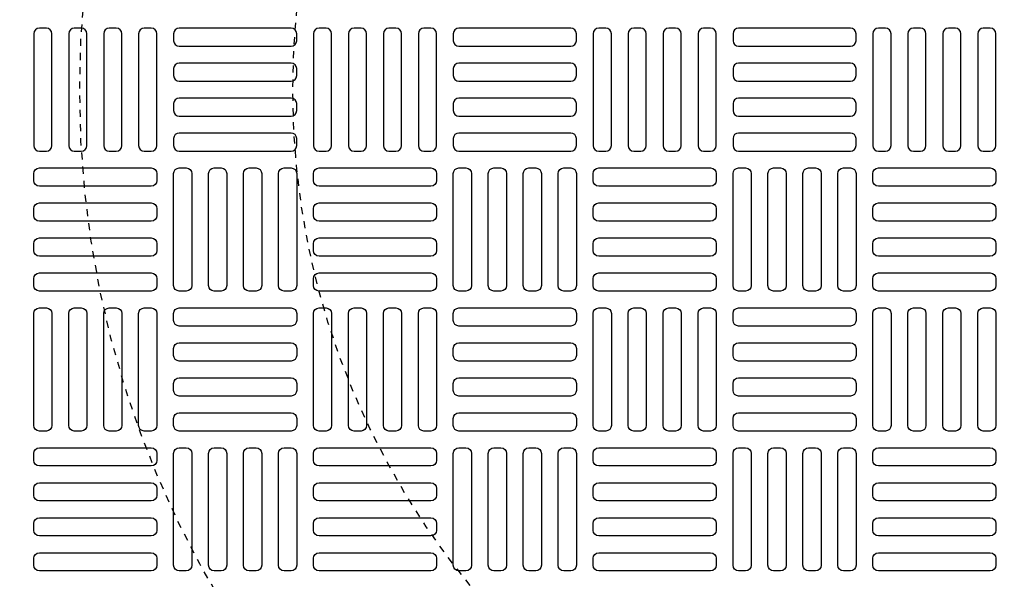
# Model space of a CAD drawing. Extents: x 1081 to 2220, y 0 to 2796.
# Tile 144 of 161: x 1761 to 1775, y 1472 to 1480. Entities that reach past the tile are written whole.
import ezdxf

# ---------------------------------------------------------------- set-up
doc = ezdxf.new("R2010")
doc.units = 0
doc.header["$MEASUREMENT"] = 0
doc.linetypes.add('HIDDEN2', pattern=[0.28125, 0.1875, -0.09375])
doc.layers.get('DEFPOINTS').update_dxf_attribs({"linetype": 'CONTINUOUS'})
for name, color, linetype in [('TANK-MANHOLE-COVER-40', 2, 'CONTINUOUS'), ('TANK-MANHOLE-COVER-HATCH-40', 252, 'CONTINUOUS'), ('TANK-SLOPE', 3, 'CONTINUOUS')]:
    doc.layers.add(name, color=color, linetype=linetype)

msp = doc.modelspace()

# ---------------------------------------------------------------- linework, layer by layer
at = {"layer": 'DEFPOINTS', "color": 8, "linetype": 'HIDDEN2', "ltscale": 0.125}
msp.add_circle((1775.88576, 1479.01916), 14, dxfattribs=at)
msp.add_circle((1775.88576, 1479.01916), 14, dxfattribs=at)
at = {"layer": 'DEFPOINTS', "color": 8, "linetype": 'HIDDEN2', "ltscale": 0.5}
msp.add_circle((1775.88576, 1479.01916), 11, dxfattribs=at)
msp.add_circle((1775.88576, 1479.01916), 11, dxfattribs=at)
at = {"layer": 'TANK-MANHOLE-COVER-40', "color": 4, "linetype": 'Continuous'}
msp.add_circle((1775.88499, 1479.01916), 22.63902, dxfattribs=at)
at = {"layer": 'TANK-MANHOLE-COVER-40', "color": 1, "linetype": 'Continuous'}
msp.add_circle((1775.88499, 1479.01916), 22.44094, dxfattribs=at)
at = {"layer": 'TANK-MANHOLE-COVER-40', "color": 2, "linetype": 'Continuous'}
msp.add_circle((1775.88499, 1479.01916), 21.65354, dxfattribs=at)
at = {"layer": 'TANK-MANHOLE-COVER-HATCH-40', "linetype": 'Continuous', "flags": 128}
for points in [[(1761.41649, 1478.15302, 0.41421356), (1761.49523, 1478.23176), (1761.49523, 1479.80656, 0.41421356), (1761.41649, 1479.8853), (1761.31806, 1479.8853, 0.41421356), (1761.23932, 1479.80656), (1761.23932, 1478.23176, 0.41421356), (1761.31806, 1478.15302)], [(1761.90861, 1478.15302, 0.41421356), (1761.98735, 1478.23176), (1761.98735, 1479.80656, 0.41421356), (1761.90861, 1479.8853), (1761.81019, 1479.8853, 0.41421356), (1761.73145, 1479.80656), (1761.73145, 1478.23176, 0.41421356), (1761.81019, 1478.15302)], [(1762.40074, 1478.15302, 0.41421356), (1762.47948, 1478.23176), (1762.47948, 1479.80656, 0.41421356), (1762.40074, 1479.8853), (1762.30231, 1479.8853, 0.41421356), (1762.22357, 1479.80656), (1762.22357, 1478.23176, 0.41421356), (1762.30231, 1478.15302)], [(1762.89287, 1478.15302, 0.41421356), (1762.97161, 1478.23176), (1762.97161, 1479.80656, 0.41421356), (1762.89287, 1479.8853), (1762.79444, 1479.8853, 0.41421356), (1762.7157, 1479.80656), (1762.7157, 1478.23176, 0.41421356), (1762.79444, 1478.15302)], [(1764.94011, 1479.80656, 0.41421356), (1764.86137, 1479.8853), (1763.28657, 1479.8853, 0.41421356), (1763.20783, 1479.80656), (1763.20783, 1479.70814, 0.41421356), (1763.28657, 1479.6294), (1764.86137, 1479.6294, 0.41421356), (1764.94011, 1479.70814)], [(1765.3535, 1478.15302, 0.41421356), (1765.43224, 1478.23176), (1765.43224, 1479.80656, 0.41421356), (1765.3535, 1479.8853), (1765.25507, 1479.8853, 0.41421356), (1765.17633, 1479.80656), (1765.17633, 1478.23176, 0.41421356), (1765.25507, 1478.15302)], [(1765.84562, 1478.15302, 0.41421356), (1765.92436, 1478.23176), (1765.92436, 1479.80656, 0.41421356), (1765.84562, 1479.8853), (1765.7472, 1479.8853, 0.41421356), (1765.66846, 1479.80656), (1765.66846, 1478.23176, 0.41421356), (1765.7472, 1478.15302)], [(1766.33775, 1478.15302, 0.41421356), (1766.41649, 1478.23176), (1766.41649, 1479.80656, 0.41421356), (1766.33775, 1479.8853), (1766.23932, 1479.8853, 0.41421356), (1766.16058, 1479.80656), (1766.16058, 1478.23176, 0.41421356), (1766.23932, 1478.15302)], [(1766.82987, 1478.15302, 0.41421356), (1766.90861, 1478.23176), (1766.90861, 1479.80656, 0.41421356), (1766.82987, 1479.8853), (1766.73145, 1479.8853, 0.41421356), (1766.65271, 1479.80656), (1766.65271, 1478.23176, 0.41421356), (1766.73145, 1478.15302)], [(1768.87712, 1479.80656, 0.41421356), (1768.79838, 1479.8853), (1767.22357, 1479.8853, 0.41421356), (1767.14483, 1479.80656), (1767.14483, 1479.70814, 0.41421356), (1767.22357, 1479.6294), (1768.79838, 1479.6294, 0.41421356), (1768.87712, 1479.70814)], [(1769.2905, 1478.15302, 0.41421356), (1769.36924, 1478.23176), (1769.36924, 1479.80656, 0.41421356), (1769.2905, 1479.8853), (1769.19208, 1479.8853, 0.41421356), (1769.11334, 1479.80656), (1769.11334, 1478.23176, 0.41421356), (1769.19208, 1478.15302)], [(1769.78263, 1478.15302, 0.41421356), (1769.86137, 1478.23176), (1769.86137, 1479.80656, 0.41421356), (1769.78263, 1479.8853), (1769.6842, 1479.8853, 0.41421356), (1769.60546, 1479.80656), (1769.60546, 1478.23176, 0.41421356), (1769.6842, 1478.15302)], [(1770.27476, 1478.15302, 0.41421356), (1770.3535, 1478.23176), (1770.3535, 1479.80656, 0.41421356), (1770.27476, 1479.8853), (1770.17633, 1479.8853, 0.41421356), (1770.09759, 1479.80656), (1770.09759, 1478.23176, 0.41421356), (1770.17633, 1478.15302)], [(1770.76688, 1478.15302, 0.41421356), (1770.84562, 1478.23176), (1770.84562, 1479.80656, 0.41421356), (1770.76688, 1479.8853), (1770.66846, 1479.8853, 0.41421356), (1770.58972, 1479.80656), (1770.58972, 1478.23176, 0.41421356), (1770.66846, 1478.15302)], [(1772.81413, 1479.80656, 0.41421356), (1772.73539, 1479.8853), (1771.16058, 1479.8853, 0.41421356), (1771.08184, 1479.80656), (1771.08184, 1479.70814, 0.41421356), (1771.16058, 1479.6294), (1772.73539, 1479.6294, 0.41421356), (1772.81413, 1479.70814)], [(1773.22751, 1478.15302, 0.41421356), (1773.30625, 1478.23176), (1773.30625, 1479.80656, 0.41421356), (1773.22751, 1479.8853), (1773.12909, 1479.8853, 0.41421356), (1773.05035, 1479.80656), (1773.05035, 1478.23176, 0.41421356), (1773.12909, 1478.15302)], [(1773.71964, 1478.15302, 0.41421356), (1773.79838, 1478.23176), (1773.79838, 1479.80656, 0.41421356), (1773.71964, 1479.8853), (1773.62121, 1479.8853, 0.41421356), (1773.54247, 1479.80656), (1773.54247, 1478.23176, 0.41421356), (1773.62121, 1478.15302)], [(1774.21176, 1478.15302, 0.41421356), (1774.2905, 1478.23176), (1774.2905, 1479.80656, 0.41421356), (1774.21176, 1479.8853), (1774.11334, 1479.8853, 0.41421356), (1774.0346, 1479.80656), (1774.0346, 1478.23176, 0.41421356), (1774.11334, 1478.15302)], [(1774.70389, 1478.15302, 0.41421356), (1774.78263, 1478.23176), (1774.78263, 1479.80656, 0.41421356), (1774.70389, 1479.8853), (1774.60546, 1479.8853, 0.41421356), (1774.52672, 1479.80656), (1774.52672, 1478.23176, 0.41421356), (1774.60546, 1478.15302)], [(1764.94011, 1479.31443, 0.41421356), (1764.86137, 1479.39318), (1763.28657, 1479.39318, 0.41421356), (1763.20783, 1479.31443), (1763.20783, 1479.21601, 0.41421356), (1763.28657, 1479.13727), (1764.86137, 1479.13727, 0.41421356), (1764.94011, 1479.21601)], [(1768.87712, 1479.31443, 0.41421356), (1768.79838, 1479.39318), (1767.22357, 1479.39318, 0.41421356), (1767.14483, 1479.31443), (1767.14483, 1479.21601, 0.41421356), (1767.22357, 1479.13727), (1768.79838, 1479.13727, 0.41421356), (1768.87712, 1479.21601)], [(1772.81413, 1479.31443, 0.41421356), (1772.73539, 1479.39318), (1771.16058, 1479.39318, 0.41421356), (1771.08184, 1479.31443), (1771.08184, 1479.21601, 0.41421356), (1771.16058, 1479.13727), (1772.73539, 1479.13727, 0.41421356), (1772.81413, 1479.21601)], [(1764.94011, 1478.82231, 0.41421356), (1764.86137, 1478.90105), (1763.28657, 1478.90105, 0.41421356), (1763.20783, 1478.82231), (1763.20783, 1478.72388, 0.41421356), (1763.28657, 1478.64514), (1764.86137, 1478.64514, 0.41421356), (1764.94011, 1478.72388)], [(1768.87712, 1478.82231, 0.41421356), (1768.79838, 1478.90105), (1767.22357, 1478.90105, 0.41421356), (1767.14483, 1478.82231), (1767.14483, 1478.72388, 0.41421356), (1767.22357, 1478.64514), (1768.79838, 1478.64514, 0.41421356), (1768.87712, 1478.72388)], [(1772.81413, 1478.82231, 0.41421356), (1772.73539, 1478.90105), (1771.16058, 1478.90105, 0.41421356), (1771.08184, 1478.82231), (1771.08184, 1478.72388, 0.41421356), (1771.16058, 1478.64514), (1772.73539, 1478.64514, 0.41421356), (1772.81413, 1478.72388)], [(1764.94011, 1478.33018, 0.41421356), (1764.86137, 1478.40892), (1763.28657, 1478.40892, 0.41421356), (1763.20783, 1478.33018), (1763.20783, 1478.23176, 0.41421356), (1763.28657, 1478.15302), (1764.86137, 1478.15302, 0.41421356), (1764.94011, 1478.23176)], [(1768.87712, 1478.33018, 0.41421356), (1768.79838, 1478.40892), (1767.22357, 1478.40892, 0.41421356), (1767.14483, 1478.33018), (1767.14483, 1478.23176, 0.41421356), (1767.22357, 1478.15302), (1768.79838, 1478.15302, 0.41421356), (1768.87712, 1478.23176)], [(1772.81413, 1478.33018, 0.41421356), (1772.73539, 1478.40892), (1771.16058, 1478.40892, 0.41421356), (1771.08184, 1478.33018), (1771.08184, 1478.23176, 0.41421356), (1771.16058, 1478.15302), (1772.73539, 1478.15302, 0.41421356), (1772.81413, 1478.23176)], [(1761.23932, 1477.83806, -0.41421356), (1761.31806, 1477.9168), (1762.89287, 1477.9168, -0.41421356), (1762.97161, 1477.83806), (1762.97161, 1477.73963, -0.41421356), (1762.89287, 1477.66089), (1761.31806, 1477.66089, -0.41421356), (1761.23932, 1477.73963)], [(1763.38499, 1477.9168, -0.41421356), (1763.46373, 1477.83806), (1763.46373, 1476.26325, -0.41421356), (1763.38499, 1476.18451), (1763.28657, 1476.18451, -0.41421356), (1763.20783, 1476.26325), (1763.20783, 1477.83806, -0.41421356), (1763.28657, 1477.9168)], [(1763.87712, 1477.9168, -0.41421356), (1763.95586, 1477.83806), (1763.95586, 1476.26325, -0.41421356), (1763.87712, 1476.18451), (1763.77869, 1476.18451, -0.41421356), (1763.69995, 1476.26325), (1763.69995, 1477.83806, -0.41421356), (1763.77869, 1477.9168)], [(1764.36924, 1477.9168, -0.41421356), (1764.44798, 1477.83806), (1764.44798, 1476.26325, -0.41421356), (1764.36924, 1476.18451), (1764.27082, 1476.18451, -0.41421356), (1764.19208, 1476.26325), (1764.19208, 1477.83806, -0.41421356), (1764.27082, 1477.9168)], [(1764.86137, 1477.9168, -0.41421356), (1764.94011, 1477.83806), (1764.94011, 1476.26325, -0.41421356), (1764.86137, 1476.18451), (1764.76294, 1476.18451, -0.41421356), (1764.6842, 1476.26325), (1764.6842, 1477.83806, -0.41421356), (1764.76294, 1477.9168)], [(1765.17633, 1477.83806, -0.41421356), (1765.25507, 1477.9168), (1766.82987, 1477.9168, -0.41421356), (1766.90861, 1477.83806), (1766.90861, 1477.73963, -0.41421356), (1766.82987, 1477.66089), (1765.25507, 1477.66089, -0.41421356), (1765.17633, 1477.73963)], [(1767.322, 1477.9168, -0.41421356), (1767.40074, 1477.83806), (1767.40074, 1476.26325, -0.41421356), (1767.322, 1476.18451), (1767.22357, 1476.18451, -0.41421356), (1767.14483, 1476.26325), (1767.14483, 1477.83806, -0.41421356), (1767.22357, 1477.9168)], [(1767.81413, 1477.9168, -0.41421356), (1767.89287, 1477.83806), (1767.89287, 1476.26325, -0.41421356), (1767.81413, 1476.18451), (1767.7157, 1476.18451, -0.41421356), (1767.63696, 1476.26325), (1767.63696, 1477.83806, -0.41421356), (1767.7157, 1477.9168)], [(1768.30625, 1477.9168, -0.41421356), (1768.38499, 1477.83806), (1768.38499, 1476.26325, -0.41421356), (1768.30625, 1476.18451), (1768.20783, 1476.18451, -0.41421356), (1768.12909, 1476.26325), (1768.12909, 1477.83806, -0.41421356), (1768.20783, 1477.9168)], [(1768.79838, 1477.9168, -0.41421356), (1768.87712, 1477.83806), (1768.87712, 1476.26325, -0.41421356), (1768.79838, 1476.18451), (1768.69995, 1476.18451, -0.41421356), (1768.62121, 1476.26325), (1768.62121, 1477.83806, -0.41421356), (1768.69995, 1477.9168)], [(1769.11334, 1477.83806, -0.41421356), (1769.19208, 1477.9168), (1770.76688, 1477.9168, -0.41421356), (1770.84562, 1477.83806), (1770.84562, 1477.73963, -0.41421356), (1770.76688, 1477.66089), (1769.19208, 1477.66089, -0.41421356), (1769.11334, 1477.73963)], [(1771.25901, 1477.9168, -0.41421356), (1771.33775, 1477.83806), (1771.33775, 1476.26325, -0.41421356), (1771.25901, 1476.18451), (1771.16058, 1476.18451, -0.41421356), (1771.08184, 1476.26325), (1771.08184, 1477.83806, -0.41421356), (1771.16058, 1477.9168)], [(1771.75113, 1477.9168, -0.41421356), (1771.82987, 1477.83806), (1771.82987, 1476.26325, -0.41421356), (1771.75113, 1476.18451), (1771.65271, 1476.18451, -0.41421356), (1771.57397, 1476.26325), (1771.57397, 1477.83806, -0.41421356), (1771.65271, 1477.9168)], [(1772.24326, 1477.9168, -0.41421356), (1772.322, 1477.83806), (1772.322, 1476.26325, -0.41421356), (1772.24326, 1476.18451), (1772.14483, 1476.18451, -0.41421356), (1772.06609, 1476.26325), (1772.06609, 1477.83806, -0.41421356), (1772.14483, 1477.9168)], [(1772.73539, 1477.9168, -0.41421356), (1772.81413, 1477.83806), (1772.81413, 1476.26325, -0.41421356), (1772.73539, 1476.18451), (1772.63696, 1476.18451, -0.41421356), (1772.55822, 1476.26325), (1772.55822, 1477.83806, -0.41421356), (1772.63696, 1477.9168)], [(1773.05035, 1477.83806, -0.41421356), (1773.12909, 1477.9168), (1774.70389, 1477.9168, -0.41421356), (1774.78263, 1477.83806), (1774.78263, 1477.73963, -0.41421356), (1774.70389, 1477.66089), (1773.12909, 1477.66089, -0.41421356), (1773.05035, 1477.73963)], [(1761.23932, 1477.34593, -0.41421356), (1761.31806, 1477.42467), (1762.89287, 1477.42467, -0.41421356), (1762.97161, 1477.34593), (1762.97161, 1477.24751, -0.41421356), (1762.89287, 1477.16877), (1761.31806, 1477.16877, -0.41421356), (1761.23932, 1477.24751)], [(1765.17633, 1477.34593, -0.41421356), (1765.25507, 1477.42467), (1766.82987, 1477.42467, -0.41421356), (1766.90861, 1477.34593), (1766.90861, 1477.24751, -0.41421356), (1766.82987, 1477.16877), (1765.25507, 1477.16877, -0.41421356), (1765.17633, 1477.24751)], [(1769.11334, 1477.34593, -0.41421356), (1769.19208, 1477.42467), (1770.76688, 1477.42467, -0.41421356), (1770.84562, 1477.34593), (1770.84562, 1477.24751, -0.41421356), (1770.76688, 1477.16877), (1769.19208, 1477.16877, -0.41421356), (1769.11334, 1477.24751)], [(1773.05035, 1477.34593, -0.41421356), (1773.12909, 1477.42467), (1774.70389, 1477.42467, -0.41421356), (1774.78263, 1477.34593), (1774.78263, 1477.24751, -0.41421356), (1774.70389, 1477.16877), (1773.12909, 1477.16877, -0.41421356), (1773.05035, 1477.24751)], [(1761.23932, 1476.85381, -0.41421356), (1761.31806, 1476.93255), (1762.89287, 1476.93255, -0.41421356), (1762.97161, 1476.85381), (1762.97161, 1476.75538, -0.41421356), (1762.89287, 1476.67664), (1761.31806, 1476.67664, -0.41421356), (1761.23932, 1476.75538)], [(1765.17633, 1476.85381, -0.41421356), (1765.25507, 1476.93255), (1766.82987, 1476.93255, -0.41421356), (1766.90861, 1476.85381), (1766.90861, 1476.75538, -0.41421356), (1766.82987, 1476.67664), (1765.25507, 1476.67664, -0.41421356), (1765.17633, 1476.75538)], [(1769.11334, 1476.85381, -0.41421356), (1769.19208, 1476.93255), (1770.76688, 1476.93255, -0.41421356), (1770.84562, 1476.85381), (1770.84562, 1476.75538, -0.41421356), (1770.76688, 1476.67664), (1769.19208, 1476.67664, -0.41421356), (1769.11334, 1476.75538)], [(1773.05035, 1476.85381, -0.41421356), (1773.12909, 1476.93255), (1774.70389, 1476.93255, -0.41421356), (1774.78263, 1476.85381), (1774.78263, 1476.75538, -0.41421356), (1774.70389, 1476.67664), (1773.12909, 1476.67664, -0.41421356), (1773.05035, 1476.75538)], [(1761.23932, 1476.36168, -0.41421356), (1761.31806, 1476.44042), (1762.89287, 1476.44042, -0.41421356), (1762.97161, 1476.36168), (1762.97161, 1476.26325, -0.41421356), (1762.89287, 1476.18451), (1761.31806, 1476.18451, -0.41421356), (1761.23932, 1476.26325)], [(1765.17633, 1476.36168, -0.41421356), (1765.25507, 1476.44042), (1766.82987, 1476.44042, -0.41421356), (1766.90861, 1476.36168), (1766.90861, 1476.26325, -0.41421356), (1766.82987, 1476.18451), (1765.25507, 1476.18451, -0.41421356), (1765.17633, 1476.26325)], [(1769.11334, 1476.36168, -0.41421356), (1769.19208, 1476.44042), (1770.76688, 1476.44042, -0.41421356), (1770.84562, 1476.36168), (1770.84562, 1476.26325, -0.41421356), (1770.76688, 1476.18451), (1769.19208, 1476.18451, -0.41421356), (1769.11334, 1476.26325)], [(1773.05035, 1476.36168, -0.41421356), (1773.12909, 1476.44042), (1774.70389, 1476.44042, -0.41421356), (1774.78263, 1476.36168), (1774.78263, 1476.26325, -0.41421356), (1774.70389, 1476.18451), (1773.12909, 1476.18451, -0.41421356), (1773.05035, 1476.26325)], [(1761.41649, 1475.94829, -0.41421356), (1761.49523, 1475.86955), (1761.49523, 1474.29475, -0.41421356), (1761.41649, 1474.21601), (1761.31806, 1474.21601, -0.41421356), (1761.23932, 1474.29475), (1761.23932, 1475.86955, -0.41421356), (1761.31806, 1475.94829)], [(1761.90861, 1475.94829, -0.41421356), (1761.98735, 1475.86955), (1761.98735, 1474.29475, -0.41421356), (1761.90861, 1474.21601), (1761.81019, 1474.21601, -0.41421356), (1761.73145, 1474.29475), (1761.73145, 1475.86955, -0.41421356), (1761.81019, 1475.94829)], [(1762.40074, 1475.94829, -0.41421356), (1762.47948, 1475.86955), (1762.47948, 1474.29475, -0.41421356), (1762.40074, 1474.21601), (1762.30231, 1474.21601, -0.41421356), (1762.22357, 1474.29475), (1762.22357, 1475.86955, -0.41421356), (1762.30231, 1475.94829)], [(1762.89287, 1475.94829, -0.41421356), (1762.97161, 1475.86955), (1762.97161, 1474.29475, -0.41421356), (1762.89287, 1474.21601), (1762.79444, 1474.21601, -0.41421356), (1762.7157, 1474.29475), (1762.7157, 1475.86955, -0.41421356), (1762.79444, 1475.94829)], [(1764.94011, 1475.77113, -0.41421356), (1764.86137, 1475.69239), (1763.28657, 1475.69239, -0.41421356), (1763.20783, 1475.77113), (1763.20783, 1475.86955, -0.41421356), (1763.28657, 1475.94829), (1764.86137, 1475.94829, -0.41421356), (1764.94011, 1475.86955)], [(1765.3535, 1475.94829, -0.41421356), (1765.43224, 1475.86955), (1765.43224, 1474.29475, -0.41421356), (1765.3535, 1474.21601), (1765.25507, 1474.21601, -0.41421356), (1765.17633, 1474.29475), (1765.17633, 1475.86955, -0.41421356), (1765.25507, 1475.94829)], [(1765.84562, 1475.94829, -0.41421356), (1765.92436, 1475.86955), (1765.92436, 1474.29475, -0.41421356), (1765.84562, 1474.21601), (1765.7472, 1474.21601, -0.41421356), (1765.66846, 1474.29475), (1765.66846, 1475.86955, -0.41421356), (1765.7472, 1475.94829)], [(1766.33775, 1475.94829, -0.41421356), (1766.41649, 1475.86955), (1766.41649, 1474.29475, -0.41421356), (1766.33775, 1474.21601), (1766.23932, 1474.21601, -0.41421356), (1766.16058, 1474.29475), (1766.16058, 1475.86955, -0.41421356), (1766.23932, 1475.94829)], [(1766.82987, 1475.94829, -0.41421356), (1766.90861, 1475.86955), (1766.90861, 1474.29475, -0.41421356), (1766.82987, 1474.21601), (1766.73145, 1474.21601, -0.41421356), (1766.65271, 1474.29475), (1766.65271, 1475.86955, -0.41421356), (1766.73145, 1475.94829)], [(1768.87712, 1475.77113, -0.41421356), (1768.79838, 1475.69239), (1767.22357, 1475.69239, -0.41421356), (1767.14483, 1475.77113), (1767.14483, 1475.86955, -0.41421356), (1767.22357, 1475.94829), (1768.79838, 1475.94829, -0.41421356), (1768.87712, 1475.86955)], [(1769.2905, 1475.94829, -0.41421356), (1769.36924, 1475.86955), (1769.36924, 1474.29475, -0.41421356), (1769.2905, 1474.21601), (1769.19208, 1474.21601, -0.41421356), (1769.11334, 1474.29475), (1769.11334, 1475.86955, -0.41421356), (1769.19208, 1475.94829)], [(1769.78263, 1475.94829, -0.41421356), (1769.86137, 1475.86955), (1769.86137, 1474.29475, -0.41421356), (1769.78263, 1474.21601), (1769.6842, 1474.21601, -0.41421356), (1769.60546, 1474.29475), (1769.60546, 1475.86955, -0.41421356), (1769.6842, 1475.94829)], [(1770.27476, 1475.94829, -0.41421356), (1770.3535, 1475.86955), (1770.3535, 1474.29475, -0.41421356), (1770.27476, 1474.21601), (1770.17633, 1474.21601, -0.41421356), (1770.09759, 1474.29475), (1770.09759, 1475.86955, -0.41421356), (1770.17633, 1475.94829)], [(1770.76688, 1475.94829, -0.41421356), (1770.84562, 1475.86955), (1770.84562, 1474.29475, -0.41421356), (1770.76688, 1474.21601), (1770.66846, 1474.21601, -0.41421356), (1770.58972, 1474.29475), (1770.58972, 1475.86955, -0.41421356), (1770.66846, 1475.94829)], [(1772.81413, 1475.77113, -0.41421356), (1772.73539, 1475.69239), (1771.16058, 1475.69239, -0.41421356), (1771.08184, 1475.77113), (1771.08184, 1475.86955, -0.41421356), (1771.16058, 1475.94829), (1772.73539, 1475.94829, -0.41421356), (1772.81413, 1475.86955)], [(1773.22751, 1475.94829, -0.41421356), (1773.30625, 1475.86955), (1773.30625, 1474.29475, -0.41421356), (1773.22751, 1474.21601), (1773.12909, 1474.21601, -0.41421356), (1773.05035, 1474.29475), (1773.05035, 1475.86955, -0.41421356), (1773.12909, 1475.94829)], [(1773.71964, 1475.94829, -0.41421356), (1773.79838, 1475.86955), (1773.79838, 1474.29475, -0.41421356), (1773.71964, 1474.21601), (1773.62121, 1474.21601, -0.41421356), (1773.54247, 1474.29475), (1773.54247, 1475.86955, -0.41421356), (1773.62121, 1475.94829)], [(1774.21176, 1475.94829, -0.41421356), (1774.2905, 1475.86955), (1774.2905, 1474.29475, -0.41421356), (1774.21176, 1474.21601), (1774.11334, 1474.21601, -0.41421356), (1774.0346, 1474.29475), (1774.0346, 1475.86955, -0.41421356), (1774.11334, 1475.94829)], [(1774.70389, 1475.94829, -0.41421356), (1774.78263, 1475.86955), (1774.78263, 1474.29475, -0.41421356), (1774.70389, 1474.21601), (1774.60546, 1474.21601, -0.41421356), (1774.52672, 1474.29475), (1774.52672, 1475.86955, -0.41421356), (1774.60546, 1475.94829)], [(1764.94011, 1475.279, -0.41421356), (1764.86137, 1475.20026), (1763.28657, 1475.20026, -0.41421356), (1763.20783, 1475.279), (1763.20783, 1475.37743, -0.41421356), (1763.28657, 1475.45617), (1764.86137, 1475.45617, -0.41421356), (1764.94011, 1475.37743)], [(1768.87712, 1475.279, -0.41421356), (1768.79838, 1475.20026), (1767.22357, 1475.20026, -0.41421356), (1767.14483, 1475.279), (1767.14483, 1475.37743, -0.41421356), (1767.22357, 1475.45617), (1768.79838, 1475.45617, -0.41421356), (1768.87712, 1475.37743)], [(1772.81413, 1475.279, -0.41421356), (1772.73539, 1475.20026), (1771.16058, 1475.20026, -0.41421356), (1771.08184, 1475.279), (1771.08184, 1475.37743, -0.41421356), (1771.16058, 1475.45617), (1772.73539, 1475.45617, -0.41421356), (1772.81413, 1475.37743)], [(1764.94011, 1474.78688, -0.41421356), (1764.86137, 1474.70814), (1763.28657, 1474.70814, -0.41421356), (1763.20783, 1474.78688), (1763.20783, 1474.8853, -0.41421356), (1763.28657, 1474.96404), (1764.86137, 1474.96404, -0.41421356), (1764.94011, 1474.8853)], [(1768.87712, 1474.78688, -0.41421356), (1768.79838, 1474.70814), (1767.22357, 1474.70814, -0.41421356), (1767.14483, 1474.78688), (1767.14483, 1474.8853, -0.41421356), (1767.22357, 1474.96404), (1768.79838, 1474.96404, -0.41421356), (1768.87712, 1474.8853)], [(1772.81413, 1474.78688, -0.41421356), (1772.73539, 1474.70814), (1771.16058, 1474.70814, -0.41421356), (1771.08184, 1474.78688), (1771.08184, 1474.8853, -0.41421356), (1771.16058, 1474.96404), (1772.73539, 1474.96404, -0.41421356), (1772.81413, 1474.8853)], [(1764.94011, 1474.29475, -0.41421356), (1764.86137, 1474.21601), (1763.28657, 1474.21601, -0.41421356), (1763.20783, 1474.29475), (1763.20783, 1474.39318, -0.41421356), (1763.28657, 1474.47192), (1764.86137, 1474.47192, -0.41421356), (1764.94011, 1474.39318)], [(1768.87712, 1474.29475, -0.41421356), (1768.79838, 1474.21601), (1767.22357, 1474.21601, -0.41421356), (1767.14483, 1474.29475), (1767.14483, 1474.39318, -0.41421356), (1767.22357, 1474.47192), (1768.79838, 1474.47192, -0.41421356), (1768.87712, 1474.39318)], [(1772.81413, 1474.29475, -0.41421356), (1772.73539, 1474.21601), (1771.16058, 1474.21601, -0.41421356), (1771.08184, 1474.29475), (1771.08184, 1474.39318, -0.41421356), (1771.16058, 1474.47192), (1772.73539, 1474.47192, -0.41421356), (1772.81413, 1474.39318)], [(1761.23932, 1473.90105, -0.41421356), (1761.31806, 1473.97979), (1762.89287, 1473.97979, -0.41421356), (1762.97161, 1473.90105), (1762.97161, 1473.80262, -0.41421356), (1762.89287, 1473.72388), (1761.31806, 1473.72388, -0.41421356), (1761.23932, 1473.80262)], [(1763.38499, 1473.97979, -0.41421356), (1763.46373, 1473.90105), (1763.46373, 1472.32625, -0.41421356), (1763.38499, 1472.24751), (1763.28657, 1472.24751, -0.41421356), (1763.20783, 1472.32625), (1763.20783, 1473.90105, -0.41421356), (1763.28657, 1473.97979)], [(1763.87712, 1473.97979, -0.41421356), (1763.95586, 1473.90105), (1763.95586, 1472.32625, -0.41421356), (1763.87712, 1472.24751), (1763.77869, 1472.24751, -0.41421356), (1763.69995, 1472.32625), (1763.69995, 1473.90105, -0.41421356), (1763.77869, 1473.97979)], [(1764.36924, 1473.97979, -0.41421356), (1764.44798, 1473.90105), (1764.44798, 1472.32625, -0.41421356), (1764.36924, 1472.24751), (1764.27082, 1472.24751, -0.41421356), (1764.19208, 1472.32625), (1764.19208, 1473.90105, -0.41421356), (1764.27082, 1473.97979)], [(1764.86137, 1473.97979, -0.41421356), (1764.94011, 1473.90105), (1764.94011, 1472.32625, -0.41421356), (1764.86137, 1472.24751), (1764.76294, 1472.24751, -0.41421356), (1764.6842, 1472.32625), (1764.6842, 1473.90105, -0.41421356), (1764.76294, 1473.97979)], [(1765.17633, 1473.90105, -0.41421356), (1765.25507, 1473.97979), (1766.82987, 1473.97979, -0.41421356), (1766.90861, 1473.90105), (1766.90861, 1473.80262, -0.41421356), (1766.82987, 1473.72388), (1765.25507, 1473.72388, -0.41421356), (1765.17633, 1473.80262)], [(1767.322, 1473.97979, -0.41421356), (1767.40074, 1473.90105), (1767.40074, 1472.32625, -0.41421356), (1767.322, 1472.24751), (1767.22357, 1472.24751, -0.41421356), (1767.14483, 1472.32625), (1767.14483, 1473.90105, -0.41421356), (1767.22357, 1473.97979)], [(1767.81413, 1473.97979, -0.41421356), (1767.89287, 1473.90105), (1767.89287, 1472.32625, -0.41421356), (1767.81413, 1472.24751), (1767.7157, 1472.24751, -0.41421356), (1767.63696, 1472.32625), (1767.63696, 1473.90105, -0.41421356), (1767.7157, 1473.97979)], [(1768.30625, 1473.97979, -0.41421356), (1768.38499, 1473.90105), (1768.38499, 1472.32625, -0.41421356), (1768.30625, 1472.24751), (1768.20783, 1472.24751, -0.41421356), (1768.12909, 1472.32625), (1768.12909, 1473.90105, -0.41421356), (1768.20783, 1473.97979)], [(1768.79838, 1473.97979, -0.41421356), (1768.87712, 1473.90105), (1768.87712, 1472.32625, -0.41421356), (1768.79838, 1472.24751), (1768.69995, 1472.24751, -0.41421356), (1768.62121, 1472.32625), (1768.62121, 1473.90105, -0.41421356), (1768.69995, 1473.97979)], [(1769.11334, 1473.90105, -0.41421356), (1769.19208, 1473.97979), (1770.76688, 1473.97979, -0.41421356), (1770.84562, 1473.90105), (1770.84562, 1473.80262, -0.41421356), (1770.76688, 1473.72388), (1769.19208, 1473.72388, -0.41421356), (1769.11334, 1473.80262)], [(1771.25901, 1473.97979, -0.41421356), (1771.33775, 1473.90105), (1771.33775, 1472.32625, -0.41421356), (1771.25901, 1472.24751), (1771.16058, 1472.24751, -0.41421356), (1771.08184, 1472.32625), (1771.08184, 1473.90105, -0.41421356), (1771.16058, 1473.97979)], [(1771.75113, 1473.97979, -0.41421356), (1771.82987, 1473.90105), (1771.82987, 1472.32625, -0.41421356), (1771.75113, 1472.24751), (1771.65271, 1472.24751, -0.41421356), (1771.57397, 1472.32625), (1771.57397, 1473.90105, -0.41421356), (1771.65271, 1473.97979)], [(1772.24326, 1473.97979, -0.41421356), (1772.322, 1473.90105), (1772.322, 1472.32625, -0.41421356), (1772.24326, 1472.24751), (1772.14483, 1472.24751, -0.41421356), (1772.06609, 1472.32625), (1772.06609, 1473.90105, -0.41421356), (1772.14483, 1473.97979)], [(1772.73539, 1473.97979, -0.41421356), (1772.81413, 1473.90105), (1772.81413, 1472.32625, -0.41421356), (1772.73539, 1472.24751), (1772.63696, 1472.24751, -0.41421356), (1772.55822, 1472.32625), (1772.55822, 1473.90105, -0.41421356), (1772.63696, 1473.97979)], [(1773.05035, 1473.90105, -0.41421356), (1773.12909, 1473.97979), (1774.70389, 1473.97979, -0.41421356), (1774.78263, 1473.90105), (1774.78263, 1473.80262, -0.41421356), (1774.70389, 1473.72388), (1773.12909, 1473.72388, -0.41421356), (1773.05035, 1473.80262)], [(1761.23932, 1473.40892, -0.41421356), (1761.31806, 1473.48766), (1762.89287, 1473.48766, -0.41421356), (1762.97161, 1473.40892), (1762.97161, 1473.3105, -0.41421356), (1762.89287, 1473.23176), (1761.31806, 1473.23176, -0.41421356), (1761.23932, 1473.3105)], [(1765.17633, 1473.40892, -0.41421356), (1765.25507, 1473.48766), (1766.82987, 1473.48766, -0.41421356), (1766.90861, 1473.40892), (1766.90861, 1473.3105, -0.41421356), (1766.82987, 1473.23176), (1765.25507, 1473.23176, -0.41421356), (1765.17633, 1473.3105)], [(1769.11334, 1473.40892, -0.41421356), (1769.19208, 1473.48766), (1770.76688, 1473.48766, -0.41421356), (1770.84562, 1473.40892), (1770.84562, 1473.3105, -0.41421356), (1770.76688, 1473.23176), (1769.19208, 1473.23176, -0.41421356), (1769.11334, 1473.3105)], [(1773.05035, 1473.40892, -0.41421356), (1773.12909, 1473.48766), (1774.70389, 1473.48766, -0.41421356), (1774.78263, 1473.40892), (1774.78263, 1473.3105, -0.41421356), (1774.70389, 1473.23176), (1773.12909, 1473.23176, -0.41421356), (1773.05035, 1473.3105)], [(1761.23932, 1472.9168, -0.41421356), (1761.31806, 1472.99554), (1762.89287, 1472.99554, -0.41421356), (1762.97161, 1472.9168), (1762.97161, 1472.81837, -0.41421356), (1762.89287, 1472.73963), (1761.31806, 1472.73963, -0.41421356), (1761.23932, 1472.81837)], [(1765.17633, 1472.9168, -0.41421356), (1765.25507, 1472.99554), (1766.82987, 1472.99554, -0.41421356), (1766.90861, 1472.9168), (1766.90861, 1472.81837, -0.41421356), (1766.82987, 1472.73963), (1765.25507, 1472.73963, -0.41421356), (1765.17633, 1472.81837)], [(1769.11334, 1472.9168, -0.41421356), (1769.19208, 1472.99554), (1770.76688, 1472.99554, -0.41421356), (1770.84562, 1472.9168), (1770.84562, 1472.81837, -0.41421356), (1770.76688, 1472.73963), (1769.19208, 1472.73963, -0.41421356), (1769.11334, 1472.81837)], [(1773.05035, 1472.9168, -0.41421356), (1773.12909, 1472.99554), (1774.70389, 1472.99554, -0.41421356), (1774.78263, 1472.9168), (1774.78263, 1472.81837, -0.41421356), (1774.70389, 1472.73963), (1773.12909, 1472.73963, -0.41421356), (1773.05035, 1472.81837)], [(1761.23932, 1472.42467, -0.41421356), (1761.31806, 1472.50341), (1762.89287, 1472.50341, -0.41421356), (1762.97161, 1472.42467), (1762.97161, 1472.32625, -0.41421356), (1762.89287, 1472.24751), (1761.31806, 1472.24751, -0.41421356), (1761.23932, 1472.32625)], [(1765.17633, 1472.42467, -0.41421356), (1765.25507, 1472.50341), (1766.82987, 1472.50341, -0.41421356), (1766.90861, 1472.42467), (1766.90861, 1472.32625, -0.41421356), (1766.82987, 1472.24751), (1765.25507, 1472.24751, -0.41421356), (1765.17633, 1472.32625)], [(1769.11334, 1472.42467, -0.41421356), (1769.19208, 1472.50341), (1770.76688, 1472.50341, -0.41421356), (1770.84562, 1472.42467), (1770.84562, 1472.32625, -0.41421356), (1770.76688, 1472.24751), (1769.19208, 1472.24751, -0.41421356), (1769.11334, 1472.32625)], [(1773.05035, 1472.42467, -0.41421356), (1773.12909, 1472.50341), (1774.70389, 1472.50341, -0.41421356), (1774.78263, 1472.42467), (1774.78263, 1472.32625, -0.41421356), (1774.70389, 1472.24751), (1773.12909, 1472.24751, -0.41421356), (1773.05035, 1472.32625)]]:
    msp.add_lwpolyline(points, format="xyb", close=True, dxfattribs=at)
at = {"layer": 'TANK-SLOPE'}
msp.add_circle((1775.88499, 1479.01916), 34.63902, dxfattribs=at)

doc.saveas('drawing.dxf')
